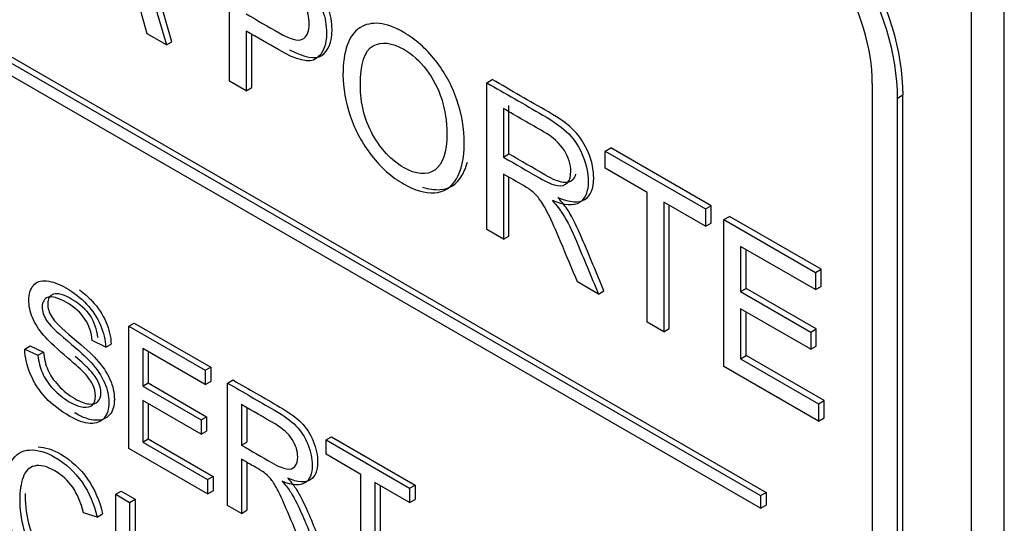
# Model space of a CAD drawing. Header units: inches. Extents: x 1 to 359, y -2 to 239.
# Tile 58 of 64: x 337.816 to 338.452, y 184.847 to 185.172. Entities that reach past the tile are written whole.
import ezdxf

# ---------------------------------------------------------------- set-up
doc = ezdxf.new("R2010")
doc.units = ezdxf.units.IN
doc.header["$MEASUREMENT"] = 0
doc.layers.add('Default', color=7, linetype='Continuous')
doc.layers.add('LAB20180', color=7, linetype='Continuous')

# ---------------------------------------------------------------- blocks, each defined once
blk = doc.blocks.new('SE1')
at = {"layer": 'LAB20180', "color": 7, "linetype": 'Continuous'}
for p, q in [((336.97217, 185.63194), (338.298, 184.86648)), ((336.96864, 185.6299), (338.29446, 184.86444)), ((338.29446, 184.85627), (336.96864, 185.62174)), ((337.87752, 185.2698), (337.91087, 185.15566)), ((337.91441, 185.1577), (337.88106, 185.27184)), ((338.45179, 182.20164), (338.45179, 185.2635)), ((338.43058, 182.18939), (338.43058, 185.25125)), ((337.9515, 185.13221), (337.9515, 185.22709)), ((337.89846, 185.16282), (337.88906, 185.19698)), ((337.91087, 185.15566), (337.89846, 185.16282)), ((337.96232, 185.16453), (337.96232, 185.12596)), ((337.96586, 185.128), (337.96586, 185.16274)), ((337.91087, 185.15566), (337.91441, 185.1577)), ((337.96232, 185.12596), (337.9515, 185.13221)), ((338.11759, 185.1312), (338.12113, 185.13324)), ((338.11759, 185.03631), (338.11759, 185.1312)), ((338.36659, 182.37573), (338.36659, 185.13064)), ((337.96232, 185.12596), (337.96586, 185.128)), ((338.38285, 185.12125), (338.38638, 185.12329)), ((338.38285, 182.36634), (338.38285, 185.12125)), ((338.38638, 182.36838), (338.38638, 185.12329)), ((338.12836, 185.1145), (338.12836, 185.08312)), ((338.1319, 185.08516), (338.1319, 185.11654)), ((338.19414, 185.087), (338.19767, 185.08905)), ((338.19414, 185.07589), (338.19414, 185.087)), ((338.19414, 185.087), (338.25892, 185.0496)), ((338.26246, 185.05164), (338.19767, 185.08905)), ((338.12836, 185.08312), (338.1319, 185.08516)), ((338.22114, 185.0603), (338.19414, 185.07589)), ((338.12836, 185.0722), (338.12836, 185.03009)), ((338.1319, 185.03213), (338.1319, 185.07015)), ((338.22114, 184.97652), (338.22114, 185.0603)), ((338.25892, 185.03849), (338.23197, 185.05405)), ((338.23197, 185.05405), (338.23197, 184.97027)), ((338.2355, 184.97232), (338.2355, 185.05201)), ((338.25892, 185.0496), (338.26246, 185.05164)), ((338.25892, 185.0496), (338.25892, 185.03849)), ((338.26246, 185.04053), (338.26246, 185.05164)), ((338.27073, 185.04278), (338.27427, 185.04482)), ((338.27073, 184.94789), (338.27073, 185.04278)), ((338.27073, 185.04278), (338.32994, 185.0086)), ((338.33348, 185.01064), (338.27427, 185.04482)), ((338.12836, 185.03009), (338.11759, 185.03631)), ((338.25892, 185.03849), (338.26246, 185.04053)), ((338.12836, 185.03009), (338.1319, 185.03213)), ((338.32994, 184.99748), (338.2815, 185.02545)), ((338.2815, 185.02545), (338.2815, 184.99628)), ((338.28504, 184.99833), (338.28504, 185.02341)), ((338.32994, 185.0086), (338.33348, 185.01064)), ((338.33348, 184.99953), (338.33348, 185.01064)), ((338.32994, 185.0086), (338.32994, 184.99748)), ((338.18976, 184.99464), (338.1762, 185.00247)), ((338.18976, 184.99464), (338.1933, 184.99668)), ((338.2815, 184.99628), (338.28504, 184.99833)), ((338.2815, 184.99628), (338.32683, 184.97012)), ((338.33036, 184.97216), (338.28504, 184.99833)), ((338.32994, 184.99748), (338.33348, 184.99953)), ((338.32683, 184.95894), (338.2815, 184.98511)), ((338.2815, 184.98511), (338.2815, 184.95285)), ((338.28504, 184.95489), (338.28504, 184.98307)), ((337.88655, 184.97388), (337.89008, 184.97592)), ((337.88655, 184.89491), (337.88655, 184.97388)), ((337.88655, 184.97388), (337.93586, 184.94541)), ((337.89008, 184.97592), (337.93939, 184.94745)), ((338.23197, 184.97027), (338.22114, 184.97652)), ((338.23197, 184.97027), (338.2355, 184.97232)), ((338.32683, 184.97012), (338.33036, 184.97216)), ((338.33036, 184.96098), (338.33036, 184.97216)), ((337.87161, 184.96026), (337.86292, 184.96454)), ((338.32683, 184.97012), (338.32683, 184.95894)), ((337.81939, 184.95908), (337.82292, 184.96112)), ((337.81939, 184.95908), (337.8279, 184.95505)), ((337.82292, 184.96112), (337.83144, 184.9571)), ((337.87161, 184.96026), (337.87515, 184.9623)), ((337.93586, 184.93615), (337.89552, 184.95944)), ((337.89552, 184.95944), (337.89552, 184.93515)), ((338.32683, 184.95894), (338.33036, 184.96098)), ((337.8279, 184.95505), (337.83144, 184.9571)), ((337.89905, 184.9574), (337.89905, 184.9372)), ((338.2815, 184.95285), (338.28504, 184.95489)), ((338.2815, 184.95285), (338.33186, 184.92378)), ((338.33539, 184.92582), (338.28504, 184.95489)), ((337.93586, 184.94541), (337.93939, 184.94745)), ((337.93586, 184.94541), (337.93586, 184.93615)), ((337.93939, 184.94745), (337.93939, 184.93819)), ((338.33186, 184.9126), (338.27073, 184.94789)), ((337.95029, 184.93707), (337.95383, 184.93911)), ((337.89552, 184.93515), (337.89905, 184.9372)), ((337.89552, 184.93515), (337.93326, 184.91336)), ((337.89905, 184.9372), (337.9368, 184.9154)), ((337.93586, 184.93615), (337.93939, 184.93819)), ((337.95029, 184.8581), (337.95029, 184.93707)), ((337.93326, 184.90406), (337.89552, 184.92585)), ((337.89552, 184.92585), (337.89552, 184.89898)), ((337.89905, 184.92381), (337.89905, 184.90102)), ((337.95931, 184.92319), (337.95931, 184.89701)), ((337.96284, 184.92115), (337.96284, 184.89905)), ((338.33186, 184.92378), (338.33539, 184.92582)), ((338.33186, 184.92378), (338.33186, 184.9126)), ((338.33539, 184.91465), (338.33539, 184.92582)), ((337.93326, 184.91336), (337.9368, 184.9154)), ((337.9368, 184.9154), (337.9368, 184.9061)), ((338.33186, 184.9126), (338.33539, 184.91465)), ((337.93326, 184.91336), (337.93326, 184.90406)), ((337.89552, 184.89898), (337.89905, 184.90102)), ((337.89905, 184.90102), (337.94099, 184.87681)), ((337.93326, 184.90406), (337.9368, 184.9061)), ((338.0139, 184.90035), (338.01744, 184.90239)), ((338.01744, 184.90239), (338.07139, 184.87124)), ((337.93745, 184.86552), (337.88655, 184.89491)), ((337.89552, 184.89898), (337.93745, 184.87477)), ((337.95931, 184.89701), (337.96284, 184.89905)), ((338.0139, 184.8911), (338.0139, 184.90035)), ((338.0139, 184.90035), (338.06786, 184.8692)), ((338.03639, 184.87811), (338.0139, 184.8911)), ((337.95931, 184.88792), (337.95931, 184.8529)), ((337.96284, 184.88586), (337.96284, 184.85494)), ((337.93745, 184.87477), (337.94099, 184.87681)), ((337.94099, 184.87681), (337.94099, 184.86756)), ((338.03639, 184.80839), (338.03639, 184.87811)), ((337.93745, 184.87477), (337.93745, 184.86552)), ((338.06786, 184.85994), (338.04536, 184.87293)), ((338.04536, 184.87293), (338.04536, 184.80322)), ((338.0489, 184.87089), (338.0489, 184.80526)), ((338.06786, 184.8692), (338.07139, 184.87124)), ((338.06786, 184.8692), (338.06786, 184.85994)), ((338.07139, 184.87124), (338.07139, 184.86199)), ((337.87808, 184.86526), (337.88161, 184.8673)), ((337.87808, 184.78624), (337.87808, 184.86526)), ((337.87808, 184.86526), (337.88709, 184.86005)), ((337.88161, 184.8673), (337.89063, 184.86209)), ((337.93745, 184.86552), (337.94099, 184.86756)), ((338.29446, 184.86444), (338.298, 184.86648)), ((338.29446, 184.86444), (338.29446, 184.85627)), ((338.298, 184.86648), (338.298, 184.85831)), ((337.88709, 184.86005), (337.89063, 184.86209)), ((337.88709, 184.86005), (337.88709, 184.82115)), ((337.89063, 184.86209), (337.89063, 184.82319)), ((337.95931, 184.8529), (337.95029, 184.8581)), ((338.06786, 184.85994), (338.07139, 184.86199)), ((338.29446, 184.85627), (338.298, 184.85831)), ((337.86606, 184.85054), (337.85723, 184.85322)), ((337.86606, 184.85054), (337.86959, 184.85258)), ((337.95931, 184.8529), (337.96284, 184.85494))]:
    blk.add_line(p, q, dxfattribs=at)
for centre, major_axis in [((338.29767, 185.17451), (0.06273, -0.10866)), ((338.29413, 185.17247), (0.06273, -0.10866)), ((338.29413, 185.17247), (0.05123, -0.08874))]:
    blk.add_ellipse(centre, major_axis=major_axis, ratio=0.57735, start_param=0.785398, end_param=2.356194, dxfattribs=at)
for points, knots in [([(337.9515, 185.22709), (337.96183, 185.22113), (337.97216, 185.21516), (337.9825, 185.20919), (337.98796, 185.20604), (337.99212, 185.20332), (337.99496, 185.20111), (337.99901, 185.19797), (338.0024, 185.19455), (338.00513, 185.19076), (338.00784, 185.18701), (338.01005, 185.18268), (338.01169, 185.17782), (338.01334, 185.17293), (338.01421, 185.1681), (338.01421, 185.15534), (338.01196, 185.14982), (338.00754, 185.14676), (338.00311, 185.1437), (337.99502, 185.14559), (337.98342, 185.15235), (337.97639, 185.15644), (337.96936, 185.16047), (337.96232, 185.16453)], [0, 0, 0, 0, 0.216952, 0.216952, 0.216952, 0.304451, 0.304451, 0.304451, 0.381248, 0.381248, 0.381248, 0.454064, 0.454064, 0.454064, 0.533616, 0.533616, 0.671221, 0.671221, 0.671221, 0.852304, 0.852304, 0.852304, 1, 1, 1, 1]), ([(337.99029, 185.15253), (338.00011, 185.14731), (338.00708, 185.14604), (338.01107, 185.1488), (338.0155, 185.15186), (338.01774, 185.15739), (338.01774, 185.17014), (338.01688, 185.17497), (338.01523, 185.17986), (338.01359, 185.18472), (338.01137, 185.18905), (338.00867, 185.1928), (338.00593, 185.19659), (338.00254, 185.20001), (337.9985, 185.20316), (337.99565, 185.20536), (337.9915, 185.20808), (337.98603, 185.21124), (337.9757, 185.2172), (337.96536, 185.22317), (337.95503, 185.22913)], [0.165557, 0.165557, 0.165557, 0.165557, 0.3287789, 0.3287789, 0.3287789, 0.4663836, 0.4663836, 0.5459362, 0.5459362, 0.5459362, 0.6187518, 0.6187518, 0.6187518, 0.6955491, 0.6955491, 0.6955491, 0.7830476, 0.7830476, 0.7830476, 1, 1, 1, 1]), ([(337.96232, 185.17564), (337.96941, 185.17155), (337.9765, 185.16745), (337.98359, 185.16336), (337.99064, 185.15929), (337.99562, 185.15793), (338.00152, 185.16058), (338.003, 185.16402), (338.003, 185.17349), (338.00212, 185.17741), (338.00043, 185.18123), (337.99872, 185.18509), (337.99638, 185.1883), (337.99354, 185.19082), (337.99168, 185.19247), (337.98829, 185.19474), (337.98337, 185.19758), (337.97635, 185.20163), (337.96934, 185.20568), (337.96232, 185.20973)], [0, 0, 0, 0, 0.215549, 0.215549, 0.215549, 0.355111, 0.355111, 0.494673, 0.494673, 0.595735, 0.595735, 0.595735, 0.683088, 0.683088, 0.683088, 0.786664, 0.786664, 0.786664, 1, 1, 1, 1]), ([(338.02481, 185.13609), (338.02481, 185.15175), (338.02848, 185.16194), (338.03575, 185.16664), (338.04304, 185.17136), (338.05248, 185.17037), (338.07156, 185.15935), (338.07839, 185.15332), (338.08446, 185.14559), (338.09051, 185.13789), (338.09518, 185.12943), (338.09835, 185.12015), (338.10154, 185.1108), (338.1031, 185.10143), (338.1031, 185.08236), (338.10141, 185.07476), (338.09474, 185.06346), (338.08998, 185.06046), (338.08386, 185.06008), (338.07769, 185.0597), (338.07107, 185.06166), (338.05625, 185.07021), (338.04936, 185.07627), (338.04329, 185.08413), (338.03725, 185.09196), (338.03263, 185.10045), (338.0264, 185.11895), (338.02481, 185.12776), (338.02481, 185.13609)], [0, 0, 0, 0, 0.133288, 0.133288, 0.133288, 0.256522, 0.256522, 0.33712, 0.33712, 0.33712, 0.417249, 0.417249, 0.417249, 0.502222, 0.502222, 0.588327, 0.588327, 0.674432, 0.674432, 0.674432, 0.75288, 0.75288, 0.837966, 0.837966, 0.837966, 0.918983, 0.918983, 1, 1, 1, 1]), ([(338.03602, 185.12937), (338.03602, 185.11794), (338.03864, 185.1074), (338.04395, 185.09783), (338.04928, 185.08822), (338.05592, 185.08107), (338.07205, 185.07176), (338.07877, 185.07116), (338.08927, 185.07836), (338.09195, 185.08622), (338.09195, 185.1061), (338.0908, 185.11346), (338.08632, 185.12753), (338.08298, 185.13388), (338.07867, 185.13959), (338.07437, 185.14527), (338.06948, 185.14963), (338.05641, 185.15717), (338.0498, 185.15796), (338.04428, 185.15503), (338.03878, 185.15211), (338.03602, 185.14357), (338.03602, 185.12937)], [0, 0, 0, 0, 0.129277, 0.129277, 0.129277, 0.252801, 0.252801, 0.378862, 0.378862, 0.504924, 0.504924, 0.584611, 0.584611, 0.664298, 0.664298, 0.664298, 0.743257, 0.743257, 0.854915, 0.854915, 0.854915, 1, 1, 1, 1]), ([(338.11759, 185.1312), (338.12969, 185.12421), (338.14179, 185.11722), (338.1539, 185.11024), (338.16122, 185.10601), (338.1668, 185.10197), (338.17063, 185.09805), (338.17441, 185.09419), (338.17746, 185.08937), (338.17976, 185.08375), (338.18206, 185.07811), (338.18315, 185.07271), (338.18315, 185.06077), (338.18129, 185.05616), (338.17374, 185.0513), (338.16789, 185.05171), (338.16002, 185.05506)], [0, 0, 0, 0, 0.318057, 0.318057, 0.318057, 0.46663, 0.46663, 0.46663, 0.573882, 0.573882, 0.573882, 0.693773, 0.693773, 0.846886, 0.846886, 1, 1, 1, 1]), ([(338.16355, 185.0571), (338.17143, 185.05376), (338.17728, 185.05334), (338.18482, 185.05821), (338.18668, 185.06281), (338.18668, 185.07475), (338.1856, 185.08015), (338.18329, 185.08579), (338.181, 185.09141), (338.17794, 185.09623), (338.17416, 185.10009), (338.17033, 185.10401), (338.16476, 185.10805), (338.15743, 185.11228), (338.14533, 185.11926), (338.13323, 185.12625), (338.12113, 185.13324)], [0, 0, 0, 0, 0.153114, 0.153114, 0.306227, 0.306227, 0.426118, 0.426118, 0.426118, 0.53337, 0.53337, 0.53337, 0.681943, 0.681943, 0.681943, 1, 1, 1, 1]), ([(338.12836, 185.08312), (338.13615, 185.07863), (338.14393, 185.07414), (338.15171, 185.06964), (338.15668, 185.06677), (338.16057, 185.0651), (338.16335, 185.06469), (338.16617, 185.06427), (338.16833, 185.06491), (338.16981, 185.06664), (338.17127, 185.06836), (338.17194, 185.07084), (338.17194, 185.07842), (338.17057, 185.08293), (338.16773, 185.08741), (338.16486, 185.09194), (338.16046, 185.09597), (338.15433, 185.0995), (338.14568, 185.1045), (338.13702, 185.1095), (338.12836, 185.1145)], [0, 0, 0, 0, 0.228467, 0.228467, 0.228467, 0.343975, 0.343975, 0.343975, 0.424764, 0.424764, 0.424764, 0.499093, 0.499093, 0.606795, 0.606795, 0.606795, 0.745899, 0.745899, 0.745899, 1, 1, 1, 1]), ([(338.07623, 185.06377), (338.08011, 185.06246), (338.08383, 185.0619), (338.08739, 185.06212), (338.09352, 185.0625), (338.09827, 185.0655), (338.10311, 185.07369), (338.10428, 185.07662), (338.10511, 185.07995)], [0.2801826, 0.2801826, 0.2801826, 0.2801826, 0.3255678, 0.3255678, 0.3255678, 0.4116731, 0.4116731, 0.4503518, 0.4503518, 0.4503518, 0.4503518]), ([(338.17501, 185.07201), (338.17466, 185.0707), (338.17411, 185.06959), (338.17334, 185.06869), (338.17187, 185.06695), (338.16971, 185.06631), (338.16689, 185.06673), (338.1641, 185.06714), (338.16022, 185.06881), (338.15524, 185.07168), (338.14746, 185.07618), (338.13968, 185.08067), (338.1319, 185.08516)], [0.53614, 0.53614, 0.53614, 0.53614, 0.5752356, 0.5752356, 0.5752356, 0.656025, 0.656025, 0.656025, 0.7715332, 0.7715332, 0.7715332, 1, 1, 1, 1]), ([(338.1762, 185.00247), (338.17258, 185.01115), (338.16895, 185.01983), (338.16532, 185.02851), (338.16218, 185.03603), (338.15953, 185.0419), (338.1575, 185.0461), (338.15546, 185.05034), (338.15362, 185.05345), (338.15034, 185.05774), (338.1487, 185.05951), (338.14701, 185.06099), (338.14583, 185.06203), (338.14378, 185.0633), (338.14099, 185.06491), (338.13678, 185.06734), (338.13257, 185.06977), (338.12836, 185.0722)], [0, 0, 0, 0, 0.307386, 0.307386, 0.307386, 0.515959, 0.515959, 0.515959, 0.616495, 0.616495, 0.717031, 0.717031, 0.717031, 0.808506, 0.808506, 0.808506, 1, 1, 1, 1]), ([(338.16002, 185.05506), (338.16286, 185.05178), (338.16505, 185.04894), (338.16658, 185.04654), (338.16987, 185.04139), (338.17276, 185.03533), (338.17555, 185.02873), (338.18034, 185.01738), (338.18502, 185.00601), (338.18976, 184.99464)], [0, 0, 0, 0, 0.159936, 0.159936, 0.159936, 0.452575, 0.452575, 0.452575, 1, 1, 1, 1]), ([(338.1933, 184.99668), (338.18856, 185.00805), (338.18388, 185.01942), (338.17908, 185.03078), (338.17629, 185.03737), (338.1734, 185.04343), (338.17012, 185.04858), (338.16858, 185.05098), (338.1664, 185.05382), (338.16355, 185.0571)], [0, 0, 0, 0, 0.547425, 0.547425, 0.547425, 0.840064, 0.840064, 0.840064, 1, 1, 1, 1]), ([(337.8279, 184.95505), (337.82831, 184.95082), (337.82927, 184.94701), (337.83073, 184.94364), (337.8322, 184.94023), (337.83451, 184.93684), (337.8407, 184.93011), (337.8442, 184.92729), (337.85149, 184.92309), (337.85454, 184.92191), (337.85982, 184.92127), (337.86178, 184.92177), (337.8631, 184.92311), (337.86438, 184.92442), (337.86501, 184.92632), (337.86501, 184.93121), (337.86437, 184.93373), (337.86182, 184.93889), (337.85978, 184.94159), (337.85691, 184.94451), (337.85507, 184.94638), (337.85103, 184.95001), (337.8448, 184.95534), (337.83851, 184.96072), (337.83414, 184.96491), (337.83164, 184.96788), (337.82836, 184.97177), (337.82595, 184.97558), (337.82276, 184.98331), (337.82198, 184.98702), (337.82198, 184.99464), (337.82294, 184.99782), (337.82686, 185.0025), (337.82968, 185.0035), (337.83346, 185.00311), (337.83721, 185.00272), (337.84138, 185.00127), (337.85103, 184.99569), (337.8555, 184.99217), (337.85932, 184.98807), (337.86318, 184.98393), (337.8662, 184.97948), (337.86824, 184.97461), (337.87031, 184.96972), (337.87143, 184.96499), (337.87161, 184.96026)], [0, 0, 0, 0, 0.049737, 0.049737, 0.049737, 0.102953, 0.102953, 0.156169, 0.156169, 0.203125, 0.203125, 0.250081, 0.250081, 0.250081, 0.285882, 0.285882, 0.322462, 0.322462, 0.359041, 0.359041, 0.359041, 0.428406, 0.428406, 0.428406, 0.504956, 0.504956, 0.504956, 0.558461, 0.558461, 0.611967, 0.611967, 0.669295, 0.669295, 0.726622, 0.726622, 0.726622, 0.796276, 0.796276, 0.872827, 0.872827, 0.872827, 0.93708, 0.93708, 0.93708, 1, 1, 1, 1]), ([(337.85461, 184.99737), (337.85762, 184.9952), (337.86037, 184.99278), (337.86286, 184.99011), (337.86672, 184.98597), (337.86973, 184.98152), (337.87178, 184.97665), (337.87384, 184.97176), (337.87497, 184.96703), (337.87515, 184.9623)], [0.8230861, 0.8230861, 0.8230861, 0.8230861, 0.8728269, 0.8728269, 0.8728269, 0.9370802, 0.9370802, 0.9370802, 1, 1, 1, 1]), ([(337.86292, 184.96454), (337.86246, 184.96975), (337.86087, 184.9744), (337.8555, 184.98255), (337.85153, 184.9861), (337.8463, 184.98918), (337.84088, 184.99236), (337.83687, 184.99341), (337.83437, 184.99254), (337.83189, 184.99168), (337.83064, 184.9896), (337.83064, 184.9835), (337.8315, 184.98068), (337.83328, 184.97782), (337.83503, 184.97499), (337.83956, 184.97046), (337.84689, 184.96433), (337.85423, 184.9582), (337.85927, 184.95356), (337.86201, 184.95056), (337.86602, 184.94616), (337.86893, 184.94178), (337.87084, 184.93747), (337.87277, 184.93311), (337.87366, 184.92884), (337.87366, 184.92038), (337.87266, 184.91702), (337.87057, 184.91454), (337.86845, 184.91205), (337.86551, 184.91089), (337.8616, 184.91105), (337.85774, 184.9112), (337.85336, 184.91276), (337.84229, 184.91914), (337.83715, 184.92311), (337.83296, 184.92764), (337.82879, 184.93214), (337.82549, 184.93715), (337.82312, 184.94272), (337.82078, 184.94825), (337.81953, 184.95369), (337.81939, 184.95908)], [0, 0, 0, 0, 0.065172, 0.065172, 0.130344, 0.130344, 0.130344, 0.19945, 0.19945, 0.19945, 0.244407, 0.244407, 0.283562, 0.283562, 0.283562, 0.363795, 0.363795, 0.363795, 0.450609, 0.450609, 0.450609, 0.513215, 0.513215, 0.513215, 0.571162, 0.571162, 0.629832, 0.629832, 0.629832, 0.695162, 0.695162, 0.695162, 0.766368, 0.766368, 0.856873, 0.856873, 0.856873, 0.928294, 0.928294, 0.928294, 1, 1, 1, 1]), ([(337.86645, 184.96658), (337.866, 184.97179), (337.8644, 184.97644), (337.85903, 184.98459), (337.85507, 184.98814), (337.84983, 184.99122), (337.84442, 184.9944), (337.84041, 184.99545), (337.8379, 184.99458), (337.83543, 184.99372), (337.83417, 184.99164), (337.83417, 184.98554), (337.83504, 184.98273), (337.83681, 184.97986), (337.83856, 184.97704), (337.84309, 184.9725), (337.85043, 184.96637), (337.85777, 184.96024), (337.86281, 184.9556), (337.86554, 184.9526), (337.86956, 184.9482), (337.87246, 184.94382), (337.87438, 184.93951), (337.87631, 184.93515), (337.8772, 184.93089), (337.8772, 184.92242), (337.8762, 184.91906), (337.8741, 184.91659), (337.87199, 184.91409), (337.86905, 184.91293), (337.86513, 184.91309), (337.86127, 184.91324), (337.85689, 184.9148), (337.85184, 184.91772), (337.85166, 184.91782), (337.85148, 184.91793)], [0, 0, 0, 0, 0.0651722, 0.0651722, 0.1303445, 0.1303445, 0.1303445, 0.1994501, 0.1994501, 0.1994501, 0.2444066, 0.2444066, 0.2835622, 0.2835622, 0.2835622, 0.3637955, 0.3637955, 0.3637955, 0.4506088, 0.4506088, 0.4506088, 0.5132155, 0.5132155, 0.5132155, 0.5711616, 0.5711616, 0.6298322, 0.6298322, 0.6298322, 0.6951621, 0.6951621, 0.6951621, 0.7663681, 0.7663681, 0.7690106, 0.7690106, 0.7690106, 0.7690106]), ([(337.83144, 184.9571), (337.83185, 184.95286), (337.8328, 184.94905), (337.83426, 184.94569), (337.83574, 184.94227), (337.83804, 184.93888), (337.84423, 184.93215), (337.84774, 184.92934), (337.85502, 184.92513), (337.85807, 184.92395), (337.86336, 184.92332), (337.86531, 184.92381), (337.86663, 184.92516), (337.86792, 184.92646), (337.86855, 184.92836), (337.86855, 184.93325), (337.86791, 184.93578), (337.86536, 184.94093), (337.86331, 184.94364), (337.86044, 184.94655), (337.859, 184.94802), (337.85618, 184.95059), (337.85199, 184.95423)], [0, 0, 0, 0, 0.0497368, 0.0497368, 0.0497368, 0.1029531, 0.1029531, 0.1561695, 0.1561695, 0.2031251, 0.2031251, 0.2500807, 0.2500807, 0.2500807, 0.2858821, 0.2858821, 0.3224617, 0.3224617, 0.3590414, 0.3590414, 0.3590414, 0.4137586, 0.4137586, 0.4137586, 0.4137586]), ([(337.95383, 184.93911), (337.96392, 184.93329), (337.97401, 184.92746), (337.98411, 184.92163), (337.99021, 184.91811), (337.99481, 184.91477), (338.00118, 184.90825), (338.00369, 184.90428), (338.0056, 184.8996), (338.00753, 184.89487), (338.00847, 184.89038), (338.00847, 184.88044), (338.00687, 184.87663), (338.00059, 184.87258), (337.99576, 184.8729), (337.98916, 184.87571)], [0, 0, 0, 0, 0.318422, 0.318422, 0.318422, 0.446062, 0.446062, 0.573702, 0.573702, 0.573702, 0.693644, 0.693644, 0.846822, 0.846822, 1, 1, 1, 1]), ([(337.95029, 184.93707), (337.96039, 184.93125), (337.97048, 184.92542), (337.98057, 184.91959), (337.98667, 184.91607), (337.99127, 184.91273), (337.99765, 184.90621), (338.00015, 184.90224), (338.00206, 184.89756), (338.00399, 184.89283), (338.00493, 184.88834), (338.00493, 184.8784), (338.00334, 184.87459), (337.99705, 184.87054), (337.99223, 184.87085), (337.98562, 184.87367)], [0, 0, 0, 0, 0.318422, 0.318422, 0.318422, 0.446062, 0.446062, 0.573702, 0.573702, 0.573702, 0.693644, 0.693644, 0.846822, 0.846822, 1, 1, 1, 1]), ([(337.95931, 184.89701), (337.96579, 184.89327), (337.97227, 184.88953), (337.97875, 184.88579), (337.98289, 184.88339), (337.98613, 184.882), (337.99077, 184.88132), (337.99255, 184.88187), (337.99378, 184.88331), (337.99503, 184.88479), (337.9956, 184.88684), (337.9956, 184.89309), (337.99441, 184.89688), (337.99209, 184.90064), (337.98977, 184.9044), (337.98599, 184.90774), (337.98094, 184.91071), (337.97373, 184.91494), (337.96652, 184.91903), (337.95931, 184.92319)], [0, 0, 0, 0, 0.228452, 0.228452, 0.228452, 0.326379, 0.326379, 0.424306, 0.424306, 0.424306, 0.497919, 0.497919, 0.606805, 0.606805, 0.606805, 0.745866, 0.745866, 0.745866, 1, 1, 1, 1]), ([(337.82809, 184.89592), (337.83255, 184.89571), (337.83736, 184.89416), (337.84942, 184.8872), (337.85516, 184.88184), (337.85985, 184.87513), (337.86451, 184.86847), (337.86777, 184.86088), (337.86959, 184.85258)], [0.7212798, 0.7212798, 0.7212798, 0.7212798, 0.7998995, 0.7998995, 0.9025243, 0.9025243, 0.9025243, 1, 1, 1, 1]), ([(337.86715, 184.81762), (337.86528, 184.81013), (337.86187, 184.80558), (337.85204, 184.80222), (337.84598, 184.80351), (337.83155, 184.81184), (337.82554, 184.81699), (337.82094, 184.82312), (337.81631, 184.82929), (337.81279, 184.83629), (337.81037, 184.84425), (337.80797, 184.8522), (337.80678, 184.85995), (337.80678, 184.87572), (337.80814, 184.88208), (337.81087, 184.88666), (337.81359, 184.8912), (337.81743, 184.89365), (337.82249, 184.89388), (337.8275, 184.89412), (337.833, 184.8926), (337.84589, 184.88516), (337.85163, 184.87979), (337.85632, 184.87309), (337.86098, 184.86643), (337.86424, 184.85884), (337.86606, 184.85054)], [0, 0, 0, 0, 0.104515, 0.104515, 0.20903, 0.20903, 0.316895, 0.316895, 0.316895, 0.409439, 0.409439, 0.409439, 0.508798, 0.508798, 0.616436, 0.616436, 0.616436, 0.708906, 0.708906, 0.708906, 0.7999, 0.7999, 0.902524, 0.902524, 0.902524, 1, 1, 1, 1]), ([(337.85723, 184.85322), (337.85563, 184.85987), (337.85331, 184.86542), (337.8503, 184.86978), (337.84729, 184.87415), (337.84348, 184.87761), (337.83888, 184.88032), (337.83364, 184.8834), (337.82922, 184.88442), (337.82567, 184.88353), (337.82217, 184.88265), (337.81966, 184.88022), (337.81825, 184.87609), (337.81685, 184.872), (337.81611, 184.86739), (337.81611, 184.85545), (337.81693, 184.84909), (337.81861, 184.84312), (337.82031, 184.83713), (337.82299, 184.83187), (337.82654, 184.82735), (337.83014, 184.82276), (337.834, 184.81931), (337.84325, 184.81397), (337.84753, 184.81318), (337.85454, 184.81586), (337.85695, 184.81952), (337.85818, 184.82543)], [0, 0, 0, 0, 0.097095, 0.097095, 0.097095, 0.18707, 0.18707, 0.18707, 0.290732, 0.290732, 0.290732, 0.385579, 0.385579, 0.385579, 0.478972, 0.478972, 0.599722, 0.599722, 0.599722, 0.694305, 0.694305, 0.694305, 0.782617, 0.782617, 0.891308, 0.891308, 1, 1, 1, 1]), ([(337.9991, 184.82992), (337.9961, 184.83713), (337.99309, 184.84433), (337.99009, 184.85153), (337.98747, 184.85779), (337.98526, 184.86268), (337.98353, 184.8662), (337.98182, 184.86969), (337.9803, 184.87238), (337.97893, 184.87417), (337.97762, 184.87588), (337.97625, 184.8774), (337.97483, 184.87858), (337.97379, 184.87946), (337.9721, 184.88053), (337.96978, 184.88187), (337.96629, 184.88388), (337.9628, 184.8859), (337.95931, 184.88792)], [0, 0, 0, 0, 0.306608, 0.306608, 0.306608, 0.515923, 0.515923, 0.515923, 0.634941, 0.634941, 0.634941, 0.716726, 0.716726, 0.716726, 0.809154, 0.809154, 0.809154, 1, 1, 1, 1]), ([(337.98916, 184.87571), (337.99157, 184.87295), (337.99339, 184.87058), (337.99462, 184.86861), (337.99732, 184.86429), (337.99977, 184.85933), (338.00214, 184.85376), (338.00615, 184.84432), (338.01003, 184.83487), (338.01398, 184.82542)], [0, 0, 0, 0, 0.16006, 0.16006, 0.16006, 0.453367, 0.453367, 0.453367, 1, 1, 1, 1]), ([(337.98562, 184.87367), (337.98804, 184.87091), (337.98986, 184.86854), (337.99109, 184.86657), (337.99378, 184.86225), (337.99623, 184.85729), (337.9986, 184.85172), (338.00261, 184.84228), (338.00649, 184.83282), (338.01044, 184.82338)], [0, 0, 0, 0, 0.16006, 0.16006, 0.16006, 0.453367, 0.453367, 0.453367, 1, 1, 1, 1]), ([(337.81967, 184.8657), (337.81965, 184.86521), (337.81965, 184.86472), (337.81965, 184.85749), (337.82047, 184.85113), (337.82215, 184.84516), (337.82384, 184.83918), (337.82652, 184.83391), (337.83007, 184.82939), (337.83368, 184.8248), (337.83754, 184.82135), (337.84678, 184.81601), (337.85106, 184.81522), (337.85807, 184.8179), (337.86049, 184.82156), (337.86172, 184.82747)], [0.4700428, 0.4700428, 0.4700428, 0.4700428, 0.4789721, 0.4789721, 0.5997223, 0.5997223, 0.5997223, 0.6943047, 0.6943047, 0.6943047, 0.7826167, 0.7826167, 0.8913084, 0.8913084, 1, 1, 1, 1])]:
    blk.add_open_spline(points, degree=3, knots=knots, dxfattribs=at)

msp = doc.modelspace()

# ---------------------------------------------------------------- block references
at = {"layer": 'Default'}
msp.add_blockref('SE1', (0, 0), dxfattribs=at)

doc.saveas('drawing.dxf')
